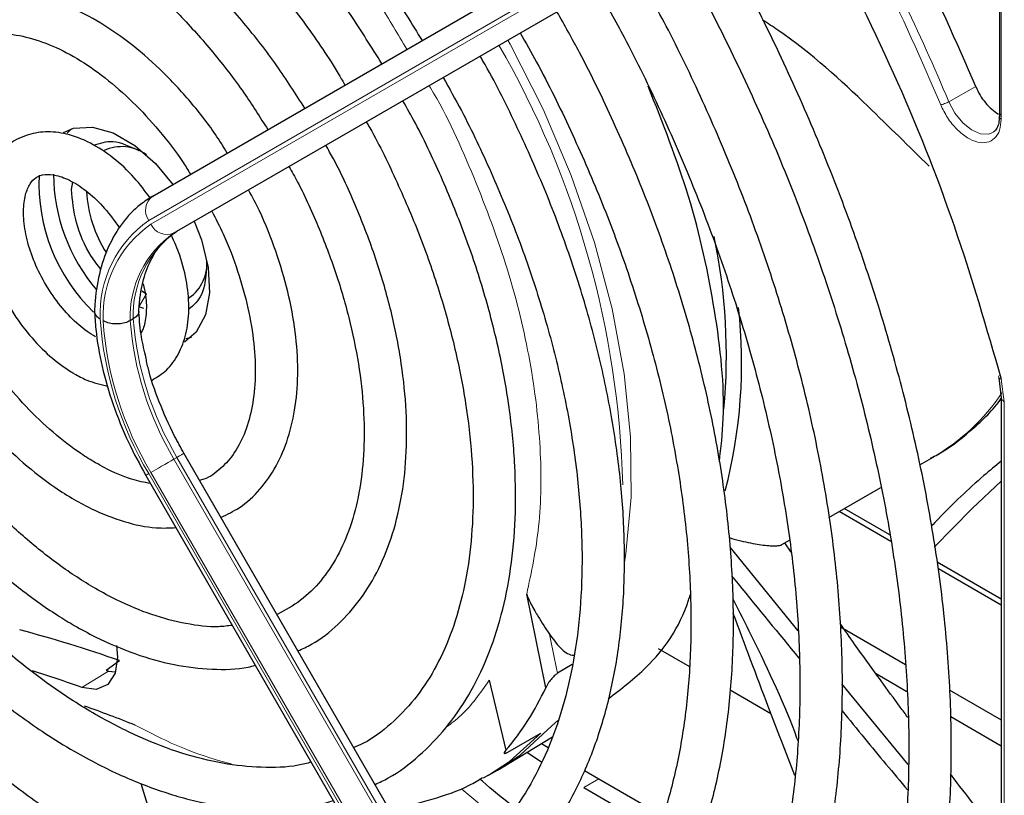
# Paper-space layout 'Blatt2' of a CAD drawing. Header units: millimetres. Extents: x 5 to 418, y 2 to 292.
# Tile 48 of 81: x 119.06 to 128.33, y 218.07 to 225.37. Entities that reach past the tile are written whole.
import ezdxf

# ---------------------------------------------------------------- set-up
doc = ezdxf.new("R2010")
doc.units = ezdxf.units.MM

psp = doc.layouts.new('Blatt2')

# ---------------------------------------------------------------- linework, layer by layer
at = {"color": 7, "linetype": 'Continuous', "lineweight": 25}
for p, q in [((120.3154, 223.7069), (125.1113, 226.4764)), ((120.5437, 223.3768), (125.3396, 226.1463)), ((128.2839, 226.0817), (128.2839, 224.4542)), ((128.2827, 224.4555), (128.2821, 224.4413)), ((119.5498, 224.3399), (119.51, 224.2983)), ((119.5497, 223.7685), (119.5631, 223.8386)), ((120.2114, 222.817), (120.2568, 222.7887)), ((120.2309, 222.6506), (120.1861, 222.6662)), ((120.1317, 222.5508), (120.1034, 222.5344)), ((120.6271, 222.3673), (120.6809, 222.3806)), ((128.2781, 221.9973), (128.3014, 221.8101)), ((128.3014, 221.8119), (128.3014, 215.3417)), ((125.4054, 212.9804), (120.6096, 221.287)), ((127.5342, 221.177), (127.6669, 221.2535)), ((127.6427, 221.2398), (127.6669, 221.2535)), ((120.2495, 221.0792), (125.0454, 212.7725)), ((126.6801, 220.6839), (127.1688, 220.966)), ((127.2526, 220.5205), (126.8248, 220.7674)), ((127.2621, 220.4578), (126.7753, 220.7389)), ((126.3919, 219.6166), (125.751, 220.4037)), ((126.2377, 220.4285), (126.3078, 220.4689)), ((126.3246, 220.3566), (126.2652, 220.4443)), ((128.3014, 219.915), (127.6996, 220.2625)), ((128.3014, 219.8579), (127.7102, 220.1992)), ((124.0139, 219.0806), (123.8352, 219.9606)), ((125.3647, 219.9245), (125.3758, 219.9309)), ((126.7889, 219.6532), (127.4018, 219.2994)), ((125.0727, 219.4518), (125.3689, 219.2808)), ((119.877, 219.2454), (120.003, 219.3363)), ((124.2633, 219.299), (124.1264, 219.2174)), ((119.877, 219.2454), (119.9006, 219.2371)), ((119.9006, 219.2371), (119.9603, 219.2307)), ((127.119, 219.2177), (127.4144, 219.0472)), ((123.4826, 219.1509), (123.6387, 218.4922)), ((127.4263, 218.3596), (126.8017, 219.1179)), ((125.7502, 219.0607), (126.1342, 218.8391)), ((127.813, 219.062), (128.3014, 218.78)), ((127.8259, 218.8096), (128.3014, 218.5351)), ((123.6584, 218.4763), (123.9672, 218.6526)), ((123.5977, 218.3288), (124.0792, 218.6207)), ((123.9755, 218.5579), (124.0362, 218.5178)), ((123.8373, 218.4741), (123.9743, 218.3846)), ((123.476, 218.2581), (123.4265, 218.2304)), ((123.476, 218.2581), (123.5603, 218.3067)), ((123.5603, 218.3067), (123.5977, 218.3288)), ((124.3802, 218.302), (124.5136, 218.2236)), ((124.5136, 218.2236), (125.1158, 217.8759)), ((124.3721, 218.142), (125.0715, 217.7383))]:
    psp.add_line(p, q, dxfattribs=at)
at = {"color": 7, "linetype": 'Continuous', "lineweight": 18}
for p, q in [((125.074, 226.247), (120.2782, 223.4775)), ((120.2982, 223.4429), (125.094, 226.2124)), ((125.3113, 226.13), (120.5154, 223.3605)), ((128.3015, 226.0569), (128.3015, 224.4301)), ((127.8082, 224.5952), (128.0616, 224.737)), ((120.5437, 223.3768), (120.5154, 223.3605)), ((120.2568, 222.7887), (120.1861, 222.6662)), ((128.3026, 221.9846), (128.3307, 221.7705)), ((128.3307, 221.7705), (128.3307, 215.3015)), ((120.5437, 221.249), (120.5154, 221.2327)), ((120.5154, 221.2327), (125.3113, 212.926)), ((125.3396, 212.9424), (120.5437, 221.249)), ((120.2782, 221.0957), (125.074, 212.789)), ((125.094, 212.8006), (120.2982, 221.1072)), ((119.6469, 219.0846), (119.9006, 219.2371)), ((124.0721, 218.7239), (124.1278, 218.7715)), ((124.5136, 218.2236), (124.3721, 218.142)), ((123.2249, 218.1266), (123.6168, 217.8041))]:
    psp.add_line(p, q, dxfattribs=at)
at = {"color": 7, "linetype": 'Continuous', "lineweight": 18, "flags": 128}
for points in [[(124.7561, 220.2598), (124.7697, 220.3448), (124.8192, 220.8757), (124.8138, 221.4411), (124.7535, 222.034), (124.6392, 222.6467), (124.4721, 223.2714), (124.2546, 223.9001), (123.9893, 224.5249), (123.6797, 225.1378), (123.6588, 225.1757)], [(128.2284, 224.3095), (128.1846, 224.2909), (128.1076, 224.2929), (128.0229, 224.3296), (127.9393, 224.3972), (127.8652, 224.4889), (127.8082, 224.5952)], [(120.5154, 221.2327), (120.4889, 221.2173), (120.4599, 221.2006), (120.4296, 221.1831), (120.3991, 221.1655), (120.3696, 221.1485), (120.3423, 221.1327), (120.3182, 221.1188), (120.2982, 221.1072)], [(120.6096, 221.287), (120.6074, 221.2857), (120.5993, 221.2811), (120.5856, 221.2732), (120.5668, 221.2623), (120.5437, 221.249)], [(120.2782, 221.0957), (120.263, 221.087), (120.2534, 221.0814), (120.2496, 221.0792), (120.2495, 221.0792)], [(128.3014, 221.0244), (128.0279, 220.7687), (127.6695, 220.4052)], [(123.5977, 218.3288), (123.7754, 218.4498), (124.0721, 218.7239)], [(123.9672, 218.6526), (123.6731, 218.3876), (123.476, 218.2581)]]:
    psp.add_lwpolyline(points, dxfattribs=at)
at = {"color": 7, "linetype": 'Continuous', "lineweight": 25, "flags": 128}
for points in [[(119.4747, 224.3068), (119.5708, 224.3461), (119.7479, 224.3563), (119.9436, 224.3013), (120.1457, 224.1847), (120.3414, 224.0136), (120.5057, 223.8168)], [(120.7058, 223.4704), (120.774, 223.2947), (120.8365, 223.0368), (120.8492, 222.7966), (120.8113, 222.5892), (120.7253, 222.4278), (120.6146, 222.3322)], [(119.9739, 219.4771), (119.9847, 219.3694), (119.9618, 219.2177), (119.8914, 219.1123), (119.782, 219.0661), (119.6469, 219.0846)]]:
    psp.add_lwpolyline(points, dxfattribs=at)
at = {"color": 7, "linetype": 'Continuous', "lineweight": 18}
for centre, radius, start, end in [((107.4524, 216.0325), 22.0834, 22.81394, 28.326), ((116.012, 220.7658), 8.73, 1.47514, 29.97162), ((120.4138, 223.5732), 0.166, 126.35124, 215.18509), ((120.8927, 222.5975), 1.0733, 124.92656, 182.49063), ((120.9009, 222.5792), 1.0532, 124.91275, 182.4318), ((120.4488, 223.5126), 0.166, 204.8163, 293.64307), ((121.0655, 222.5703), 0.9628, 124.84397, 182.13721), ((121.0938, 222.5867), 0.9628, 124.84397, 182.13721), ((123.0879, 222.7792), 3.2755, 183.99715, 210.92952), ((123.0584, 222.7609), 3.2177, 184.03412, 210.92588), ((123.0533, 222.752), 2.9579, 184.21856, 210.90782), ((123.0816, 222.7684), 2.9579, 184.21856, 210.90782), ((126.6674, 222.963), 1.9802, 300.31302, 325.95858), ((148.7601, 224.5582), 25.206, 191.38223, 192.23271), ((129.0081, 228.0398), 16.731, 211.26446, 235.92606)]:
    psp.add_arc(centre, radius, start, end, dxfattribs=at)
at = {"color": 7, "linetype": 'Continuous', "lineweight": 25}
for centre, radius, start, end in [((120.024, 223.784), 0.3885, 53.19918, 115.49037), ((120.9317, 223.8277), 1.6877, 177.40327, 225.92956), ((121.0824, 223.9259), 1.7015, 180.43705, 220.36313), ((120.8864, 223.8204), 1.1971, 183.26258, 212.79054), ((120.2296, 222.2109), 5.4854, 354.69551, 11.75068), ((120.4366, 223.0693), 0.3886, 304.5077, 6.80448), ((121.1069, 222.1338), 4.7516, 345.37437, 6.33565), ((115.9489, 207.8334), 12.1964, 70.58551, 75.2059), ((115.4134, 207.1714), 12.643, 70.43668, 72.65271), ((121.6837, 220.1524), 2.5648, 319.6629, 335.3009), ((115.2291, 206.3995), 13.2754, 68.23994, 70.43865)]:
    psp.add_arc(centre, radius, start, end, dxfattribs=at)
for points, knots in [([(116.243, 228.8502), (116.2764, 228.8739), (116.4089, 228.9683), (116.6729, 229.0779), (117.0328, 229.1766), (117.4205, 229.2146), (117.8288, 229.1964), (118.2544, 229.1212), (118.6931, 228.9903), (119.1413, 228.8048), (119.595, 228.5661), (120.05, 228.2762), (120.5018, 227.9376), (120.9463, 227.5534), (121.379, 227.1271), (121.796, 226.6626), (122.1921, 226.1637), (122.5473, 225.6661), (122.7553, 225.3258), (122.8501, 225.1706)], [0, 0, 0, 0, 0.0213, 0.084609, 0.147915, 0.210788, 0.273103, 0.334941, 0.396461, 0.457805, 0.519077, 0.580333, 0.641603, 0.702907, 0.764251, 0.825634, 0.887048, 0.948488, 1, 1, 1, 1]), ([(122.4722, 224.9524), (122.375, 225.108), (122.1725, 225.4326), (121.8294, 225.8957), (121.4558, 226.3421), (121.0617, 226.7523), (120.6519, 227.1223), (120.2307, 227.4477), (119.8023, 227.7247), (119.3712, 227.95), (118.9421, 228.1205), (118.5198, 228.2337), (118.1094, 228.2876), (117.716, 228.2819), (117.3463, 228.2143), (117.0263, 228.1038), (116.8458, 227.991), (116.7674, 227.942)], [0, 0, 0, 0, 0.062858, 0.131038, 0.199246, 0.2675, 0.335815, 0.404205, 0.472678, 0.541229, 0.609831, 0.678385, 0.746745, 0.814711, 0.882086, 0.948789, 1, 1, 1, 1]), ([(116.9666, 227.5968), (116.9774, 227.6053), (117.0722, 227.6802), (117.2815, 227.7705), (117.5946, 227.8621), (117.9374, 227.8917), (118.3002, 227.8655), (118.6795, 227.7826), (119.0706, 227.6446), (119.4692, 227.4529), (119.8709, 227.2093), (120.2708, 226.9166), (120.6641, 226.578), (121.0455, 226.1972), (121.4113, 225.7793), (121.7534, 225.3271), (121.9923, 224.9817), (122.1062, 224.7833), (122.1245, 224.7516)], [0, 0, 0, 0, 0.009214, 0.081011, 0.153071, 0.224451, 0.2949, 0.364606, 0.433868, 0.502926, 0.57193, 0.640938, 0.709995, 0.779115, 0.848296, 0.917527, 0.986793, 1, 1, 1, 1]), ([(121.7467, 224.5334), (121.6603, 224.6687), (121.4815, 224.9486), (121.1759, 225.3409), (120.8437, 225.7104), (120.4931, 226.0408), (120.1297, 226.3277), (119.7582, 226.5663), (119.3837, 226.7527), (119.0115, 226.8833), (118.6476, 226.9548), (118.2979, 226.9661), (117.9708, 226.9142), (117.6989, 226.8217), (117.5523, 226.7236), (117.4935, 226.6843)], [0, 0, 0, 0, 0.074384, 0.153857, 0.233394, 0.313032, 0.392803, 0.472727, 0.552799, 0.632945, 0.712925, 0.792378, 0.870881, 0.948205, 1, 1, 1, 1]), ([(128.0616, 224.737), (127.878, 225.1611), (127.6027, 225.7971), (127.265, 226.4112), (127.1525, 226.6159)], [0, 0, 0, 0, 0.666792, 1, 1, 1, 1]), ([(117.694, 226.337), (117.7178, 226.356), (117.8116, 226.431), (118.0073, 226.5073), (118.2801, 226.5635), (118.5804, 226.559), (118.898, 226.4988), (119.2284, 226.3833), (119.5663, 226.2146), (119.9066, 225.9948), (120.2436, 225.7271), (120.5718, 225.4158), (120.8845, 225.065), (121.1646, 224.7032), (121.3255, 224.449), (121.3991, 224.3327)], [0, 0, 0, 0, 0.0289718, 0.1142789, 0.1997976, 0.2836232, 0.3657637, 0.4469139, 0.5276542, 0.6083059, 0.6889878, 0.7697749, 0.8506782, 0.9316791, 1, 1, 1, 1]), ([(125.3106, 213.1446), (125.3332, 213.1555), (125.5063, 213.2382), (125.8003, 213.446), (126.1872, 213.7693), (126.535, 214.1489), (126.8455, 214.5764), (127.1163, 215.0514), (127.3459, 215.5711), (127.533, 216.1329), (127.6763, 216.7335), (127.7751, 217.3696), (127.8288, 218.0374), (127.8372, 218.7331), (127.8002, 219.4527), (127.7183, 220.1923), (127.5919, 220.9476), (127.4219, 221.7146), (127.2092, 222.4892), (126.955, 223.2669), (126.6611, 224.0438), (126.3281, 224.8151), (125.9681, 225.5641), (125.7024, 226.0469), (125.5734, 226.2813)], [0, 0, 0, 0, 0.007022, 0.053817, 0.1006, 0.147436, 0.194392, 0.241503, 0.288773, 0.336184, 0.383702, 0.431293, 0.478928, 0.526583, 0.57424, 0.62189, 0.669527, 0.71715, 0.764759, 0.812355, 0.859941, 0.907518, 0.955089, 1, 1, 1, 1]), ([(126.5961, 226.2813), (126.8335, 225.812), (127.3086, 224.873), (127.8836, 223.4252), (128.163, 222.4646), (128.3026, 221.9846)], [0, 0, 0, 0, 0.333214, 0.666775, 1, 1, 1, 1]), ([(125.2256, 226.0805), (125.2504, 226.038), (125.4162, 225.7552), (125.6919, 225.2154), (126.0481, 224.4652), (126.3648, 223.7056), (126.6438, 222.943), (126.8826, 222.1814), (127.0801, 221.4253), (127.2352, 220.6791), (127.347, 219.9471), (127.4151, 219.2335), (127.4392, 218.5425), (127.4193, 217.8781), (127.3557, 217.244), (127.2489, 216.644), (127.0998, 216.0812), (126.9094, 215.5588), (126.6789, 215.0793), (126.4095, 214.6453), (126.1027, 214.2583), (125.7583, 213.9228), (125.4278, 213.6648), (125.1991, 213.5422), (125.109, 213.4939)], [0, 0, 0, 0, 0.008469, 0.056451, 0.10443, 0.152403, 0.200367, 0.248319, 0.296256, 0.344176, 0.392077, 0.439959, 0.487821, 0.535666, 0.5835, 0.631333, 0.679178, 0.72706, 0.775013, 0.82308, 0.871307, 0.919731, 0.968362, 1, 1, 1, 1]), ([(124.5856, 214.4004), (124.7019, 214.4664), (124.9541, 214.6094), (125.302, 214.8948), (125.6346, 215.2405), (125.9285, 215.6371), (126.183, 216.0804), (126.3963, 216.5687), (126.5669, 217.0986), (126.6936, 217.667), (126.7755, 218.2701), (126.8121, 218.9037), (126.8032, 219.5638), (126.749, 220.2461), (126.6501, 220.9462), (126.507, 221.6596), (126.3209, 222.3819), (126.0929, 223.1086), (125.8248, 223.8353), (125.5172, 224.5568), (125.1932, 225.2355), (124.9561, 225.6646), (124.8471, 225.8619)], [0, 0, 0, 0, 0.042839, 0.092827, 0.142855, 0.193022, 0.243385, 0.293956, 0.34471, 0.395602, 0.446585, 0.497618, 0.548672, 0.599723, 0.650761, 0.701782, 0.752784, 0.803769, 0.85474, 0.905699, 0.956649, 1, 1, 1, 1]), ([(121.0173, 224.1122), (120.9807, 224.1714), (120.8709, 224.3487), (120.6568, 224.6171), (120.3835, 224.9096), (120.0918, 225.1603), (119.7893, 225.3647), (119.4813, 225.5169), (119.1748, 225.6118), (118.8768, 225.646), (118.5985, 225.6145), (118.375, 225.5412), (118.2617, 225.4576), (118.2196, 225.4266)], [0, 0, 0, 0, 0.04971, 0.148978, 0.248408, 0.348108, 0.448168, 0.548614, 0.64925, 0.749315, 0.847677, 0.943478, 1, 1, 1, 1]), ([(124.4993, 225.661), (124.5847, 225.5088), (124.7974, 225.1301), (125.0993, 224.5078), (125.4069, 223.8024), (125.6753, 223.0918), (125.9044, 222.3815), (126.0922, 221.6762), (126.2377, 220.9806), (126.3401, 220.2994), (126.3987, 219.637), (126.4133, 218.9981), (126.3841, 218.3867), (126.3115, 217.807), (126.1962, 217.2626), (126.0392, 216.757), (125.8417, 216.2933), (125.6051, 215.8741), (125.3309, 215.5011), (125.019, 215.1787), (124.7087, 214.9264), (124.4888, 214.8062), (124.3968, 214.7559)], [0, 0, 0, 0, 0.034641, 0.086177, 0.137706, 0.189224, 0.240727, 0.292212, 0.343673, 0.39511, 0.44652, 0.497904, 0.549267, 0.600618, 0.651971, 0.70335, 0.754795, 0.806361, 0.858115, 0.910117, 0.962397, 1, 1, 1, 1]), ([(123.8587, 215.6595), (123.9382, 215.7011), (124.146, 215.8101), (124.4459, 216.0475), (124.7584, 216.3624), (125.0317, 216.7289), (125.2657, 217.1418), (125.4583, 217.5993), (125.6079, 218.098), (125.7132, 218.6343), (125.7735, 219.2039), (125.7882, 219.8023), (125.7574, 220.4251), (125.6814, 221.0673), (125.561, 221.7243), (125.3972, 222.3913), (125.1911, 223.0632), (124.945, 223.7356), (124.6587, 224.4024), (124.384, 224.9738), (124.1919, 225.3147), (124.1201, 225.4421)], [0, 0, 0, 0, 0.033446, 0.087411, 0.141399, 0.195552, 0.249964, 0.304656, 0.359593, 0.414709, 0.469936, 0.525219, 0.580517, 0.635803, 0.691067, 0.746307, 0.801523, 0.856719, 0.911899, 0.967067, 1, 1, 1, 1]), ([(127.6232, 223.9891), (127.4353, 224.1735), (127.016, 224.5851), (126.4871, 225.0824), (126.1039, 225.3327), (126.0562, 225.3638)], [0, 0, 0, 0, 0.415637, 0.927317, 1, 1, 1, 1]), ([(118.4201, 225.0793), (118.4332, 225.092), (118.4953, 225.152), (118.6356, 225.2084), (118.8451, 225.2451), (119.0851, 225.2207), (119.3397, 225.1414), (119.6027, 225.0092), (119.8679, 224.8268), (120.129, 224.5986), (120.3763, 224.3283), (120.5596, 224.0959), (120.6488, 223.9493), (120.6712, 223.9123)], [0, 0, 0, 0, 0.029258, 0.138407, 0.250078, 0.356664, 0.459361, 0.560618, 0.661623, 0.762745, 0.864149, 0.965811, 1, 1, 1, 1]), ([(123.7737, 225.242), (123.8257, 225.1511), (123.9965, 224.8523), (124.2515, 224.3291), (124.5364, 223.6795), (124.7816, 223.0245), (124.9874, 222.3705), (125.1517, 221.7225), (125.2736, 221.0855), (125.352, 220.4647), (125.3867, 219.8649), (125.3776, 219.2909), (125.325, 218.7471), (125.2297, 218.2378), (125.0928, 217.7667), (124.9155, 217.3371), (124.6993, 216.952), (124.446, 216.6129), (124.1549, 216.3254), (123.8921, 216.1216), (123.7151, 216.0344), (123.6584, 216.0064)], [0, 0, 0, 0, 0.024429, 0.080222, 0.136006, 0.191775, 0.247522, 0.303242, 0.358931, 0.414583, 0.470198, 0.525779, 0.581336, 0.636887, 0.69246, 0.748108, 0.803911, 0.859965, 0.916367, 0.973159, 1, 1, 1, 1]), ([(123.1333, 216.9159), (123.1875, 216.9423), (123.361, 217.0269), (123.6201, 217.2281), (123.9075, 217.514), (124.1551, 217.8521), (124.3632, 218.2359), (124.5294, 218.6636), (124.6521, 219.1315), (124.7301, 219.6353), (124.7626, 220.1703), (124.7493, 220.7314), (124.6906, 221.3134), (124.5872, 221.911), (124.4402, 222.519), (124.2507, 223.1317), (124.0217, 223.7446), (123.7512, 224.3499), (123.541, 224.7783), (123.4125, 224.9976), (123.3968, 225.0244)], [0, 0, 0, 0, 0.0268366, 0.0859141, 0.1449946, 0.2042876, 0.2639442, 0.3239977, 0.3843874, 0.4450095, 0.5057625, 0.566569, 0.6273717, 0.6881474, 0.7488888, 0.8095963, 0.8702747, 0.9309311, 0.9915736, 1, 1, 1, 1]), ([(123.0484, 224.8232), (123.1066, 224.7198), (123.2712, 224.4272), (123.5057, 223.9294), (123.7514, 223.3381), (123.9567, 222.744), (124.1218, 222.1537), (124.2447, 221.5728), (124.3246, 221.0068), (124.3609, 220.4614), (124.3535, 219.9417), (124.3029, 219.4526), (124.21, 218.9988), (124.0763, 218.5842), (123.903, 218.2125), (123.6924, 217.8856), (123.4443, 217.6082), (123.1926, 217.3962), (123.01, 217.3011), (122.9338, 217.2614)], [0, 0, 0, 0, 0.033602, 0.09506, 0.156501, 0.217917, 0.279296, 0.340631, 0.401915, 0.463142, 0.524317, 0.585455, 0.646584, 0.707751, 0.769051, 0.830622, 0.892629, 0.955206, 1, 1, 1, 1]), ([(125.6489, 221.2067), (125.6644, 221.3405), (125.7149, 221.7766), (125.6222, 222.6243), (125.3958, 223.6838), (125.1157, 224.3939), (124.9789, 224.7409)], [0, 0, 0, 0, 0.130301, 0.424564, 0.718826, 1, 1, 1, 1]), ([(122.4082, 218.1717), (122.45, 218.1909), (122.6002, 218.2599), (122.8264, 218.4363), (123.0819, 218.6962), (123.2968, 219.0078), (123.4716, 219.3639), (123.6037, 219.7627), (123.6917, 220.1996), (123.7342, 220.6696), (123.7308, 221.1671), (123.6816, 221.6862), (123.5875, 222.2207), (123.4496, 222.7647), (123.2703, 223.3126), (123.0492, 223.8569), (122.8479, 224.2901), (122.7095, 224.5338), (122.6695, 224.6044)], [0, 0, 0, 0, 0.025432, 0.09144, 0.157422, 0.22372, 0.290583, 0.358045, 0.425981, 0.494211, 0.562575, 0.63096, 0.699308, 0.767604, 0.835849, 0.904052, 0.972225, 1, 1, 1, 1]), ([(128.2842, 224.4545), (128.2847, 224.4586), (128.2859, 224.4672), (128.2947, 224.4741), (128.2993, 224.4777)], [0, 0, 0, 0, 0.4823412, 1, 1, 1, 1]), ([(122.3253, 224.4056), (122.3364, 224.3865), (122.4446, 224.2015), (122.6192, 223.835), (122.843, 223.313), (123.025, 222.7868), (123.1673, 222.2652), (123.2671, 221.7542), (123.3238, 221.2602), (123.3371, 220.7893), (123.3072, 220.3474), (123.2352, 219.9397), (123.1226, 219.571), (122.9711, 219.2452), (122.7835, 218.9639), (122.5583, 218.7342), (122.3659, 218.5849), (122.2384, 218.5308), (122.2083, 218.518)], [0, 0, 0, 0, 0.007987, 0.077271, 0.146533, 0.215753, 0.284916, 0.354005, 0.423006, 0.491916, 0.560748, 0.629544, 0.698364, 0.767357, 0.836765, 0.906897, 0.977993, 1, 1, 1, 1]), ([(128.2821, 224.4413), (128.2819, 224.4303), (128.2814, 224.3967), (128.2663, 224.3542), (128.2484, 224.3217), (128.2316, 224.3146), (128.2263, 224.3124)], [0, 0, 0, 0, 0.158696, 0.485398, 0.839612, 1, 1, 1, 1]), ([(120.291, 223.6902), (120.2425, 223.7553), (120.1368, 223.8969), (119.9443, 224.073), (119.7286, 224.2153), (119.5123, 224.2977), (119.3064, 224.3206), (119.1176, 224.2846), (118.9714, 224.2117), (118.9087, 224.1349), (118.8877, 224.1091)], [0, 0, 0, 0, 0.121104, 0.26353, 0.407617, 0.553734, 0.681749, 0.803792, 0.934198, 1, 1, 1, 1]), ([(119.7593, 224.185), (119.8178, 224.2056), (119.9422, 224.2493), (120.1016, 224.1752), (120.1861, 224.136)], [0, 0, 0, 0, 0.470262, 1, 1, 1, 1]), ([(121.6826, 219.4286), (121.7261, 219.4479), (121.8646, 219.5097), (122.0648, 219.673), (122.2784, 219.9108), (122.4504, 220.1981), (122.5811, 220.528), (122.668, 220.8977), (122.7095, 221.3016), (122.7047, 221.7332), (122.6539, 222.1856), (122.5581, 222.6513), (122.4199, 223.1238), (122.2383, 223.5945), (122.0781, 223.9512), (121.9687, 224.143), (121.9444, 224.1857)], [0, 0, 0, 0, 0.034804, 0.110957, 0.187067, 0.263784, 0.341517, 0.420224, 0.499594, 0.579283, 0.659033, 0.738718, 0.818313, 0.897826, 0.977281, 1, 1, 1, 1]), ([(119.7769, 222.3822), (119.7504, 222.3987), (119.6724, 222.4471), (119.5387, 222.564), (119.3903, 222.7401), (119.2631, 222.945), (119.1674, 223.163), (119.1099, 223.3772), (119.093, 223.5701), (119.1132, 223.7256), (119.1606, 223.8313), (119.219, 223.8883), (119.2889, 223.9149), (119.4048, 223.9092), (119.5483, 223.8556), (119.7079, 223.7482), (119.8662, 223.5982), (119.9574, 223.4709), (120.0032, 223.4069)], [0, 0, 0, 0, 0.032778, 0.096298, 0.160575, 0.225403, 0.29037, 0.354897, 0.418511, 0.481016, 0.543198, 0.607254, 0.68171, 0.742597, 0.808137, 0.871777, 0.935579, 1, 1, 1, 1]), ([(121.5977, 223.9855), (121.625, 223.9369), (121.7328, 223.746), (121.8868, 223.3983), (122.0552, 222.9517), (122.1813, 222.5069), (122.2661, 222.0731), (122.3078, 221.6574), (122.3065, 221.2672), (122.2631, 220.909), (122.1793, 220.5888), (122.0578, 220.3109), (121.9005, 220.0795), (121.7127, 219.8926), (121.5616, 219.8106), (121.4857, 219.7695)], [0, 0, 0, 0, 0.027614, 0.108697, 0.189719, 0.270641, 0.351426, 0.432043, 0.512486, 0.59279, 0.673063, 0.753515, 0.834611, 0.917039, 1, 1, 1, 1]), ([(119.8284, 223.0167), (119.7965, 223.0572), (119.6931, 223.1881), (119.5801, 223.4655), (119.5598, 223.6675), (119.5497, 223.7685)], [0, 0, 0, 0, 0.182718, 0.591359, 1, 1, 1, 1]), ([(120.9578, 220.684), (121.017, 220.7121), (121.154, 220.7771), (121.3298, 220.9432), (121.4846, 221.1635), (121.5966, 221.4279), (121.6651, 221.7305), (121.6879, 222.0666), (121.6638, 222.4277), (121.5943, 222.8048), (121.4792, 223.1878), (121.3528, 223.512), (121.2523, 223.7002), (121.2173, 223.7658)], [0, 0, 0, 0, 0.070989, 0.164196, 0.25756, 0.352629, 0.449898, 0.548788, 0.648408, 0.74807, 0.847559, 0.946872, 1, 1, 1, 1]), ([(120.3154, 223.7069), (120.2758, 223.6815), (120.1686, 223.6129), (120.0227, 223.4582), (119.8923, 223.2368), (119.8062, 222.9771), (119.774, 222.7623), (119.7682, 222.6387), (119.7672, 222.6165)], [0, 0, 0, 0, 0.120337, 0.325835, 0.532783, 0.744527, 0.954131, 1, 1, 1, 1]), ([(120.871, 223.5658), (120.9081, 223.4946), (121.0044, 223.3094), (121.1203, 223.0003), (121.2185, 222.652), (121.2734, 222.3165), (121.2862, 222.0042), (121.2578, 221.7238), (121.1909, 221.4834), (121.0908, 221.2865), (120.9576, 221.1402), (120.8475, 221.0554), (120.7696, 221.0354), (120.7568, 221.0321)], [0, 0, 0, 0, 0.063601, 0.165373, 0.266904, 0.368074, 0.468795, 0.569085, 0.669207, 0.76971, 0.872125, 0.978915, 1, 1, 1, 1]), ([(120.1837, 222.6093), (120.1868, 222.6551), (120.1957, 222.7886), (120.2402, 222.9831), (120.3262, 223.1712), (120.4294, 223.3004), (120.5098, 223.3541), (120.5437, 223.3768)], [0, 0, 0, 0, 0.121998, 0.35528, 0.588901, 0.826298, 1, 1, 1, 1]), ([(120.3095, 221.9762), (120.3565, 222.0049), (120.4571, 222.0663), (120.5642, 222.22), (120.6357, 222.4107), (120.6626, 222.6352), (120.642, 222.8854), (120.5855, 223.1261), (120.5191, 223.2757), (120.4914, 223.3382)], [0, 0, 0, 0, 0.12448, 0.266559, 0.411606, 0.564488, 0.723656, 0.884548, 1, 1, 1, 1]), ([(120.8225, 223.0337), (120.8143, 222.9409), (120.799, 222.7672), (120.7, 222.682), (120.654, 222.6423)], [0, 0, 0, 0, 0.534725, 1, 1, 1, 1]), ([(120.2247, 222.8805), (120.2333, 222.8445), (120.2583, 222.7395), (120.2563, 222.5913), (120.235, 222.4709), (120.2112, 222.4326), (120.2042, 222.4215)], [0, 0, 0, 0, 0.179637, 0.523495, 0.861797, 1, 1, 1, 1]), ([(118.9097, 222.7801), (118.9353, 222.7292), (119.004, 222.593), (119.1535, 222.3935), (119.3421, 222.1973), (119.4887, 222.0882), (119.6056, 222.0186), (119.7202, 221.9586), (119.8267, 221.934), (119.893, 221.9187)], [0, 0, 0, 0, 0.1157719, 0.3097571, 0.5047025, 0.6908712, 0.7185115, 0.8244681, 1, 1, 1, 1]), ([(119.7671, 222.6332), (119.7706, 222.5737), (119.7804, 222.4022), (119.8322, 222.1053), (119.936, 221.7475), (120.0747, 221.4007), (120.1932, 221.1828), (120.2495, 221.0792)], [0, 0, 0, 0, 0.119661, 0.345415, 0.570792, 0.795741, 1, 1, 1, 1]), ([(119.8203, 222.5509), (119.8195, 222.5514), (119.8143, 222.5544), (119.8056, 222.5603), (119.7929, 222.5707), (119.7806, 222.5842), (119.7716, 222.6009), (119.7675, 222.6137), (119.7679, 222.6207), (119.768, 222.6219)], [0, 0, 0, 0, 0.027692, 0.159469, 0.292587, 0.511005, 0.735743, 0.953935, 1, 1, 1, 1]), ([(120.1836, 222.621), (120.1836, 222.6182), (120.1836, 222.6097), (120.1781, 222.5955), (120.1675, 222.5792), (120.1522, 222.5638), (120.1386, 222.5552), (120.1317, 222.5508)], [0, 0, 0, 0, 0.106275, 0.326515, 0.55313, 0.77337, 1, 1, 1, 1]), ([(120.2469, 222.2089), (120.2314, 222.2756), (120.1966, 222.4251), (120.1883, 222.5631), (120.1838, 222.6395)], [0, 0, 0, 0, 0.446374, 1, 1, 1, 1]), ([(120.1034, 222.5344), (120.0877, 222.527), (120.0563, 222.5121), (119.9963, 222.5028), (119.9351, 222.5047), (119.8857, 222.5166), (119.8591, 222.5286), (119.8496, 222.534), (119.8487, 222.5345)], [0, 0, 0, 0, 0.214285, 0.428564, 0.643, 0.857746, 0.986659, 1, 1, 1, 1]), ([(120.2937, 221.0027), (120.2357, 221.0137), (120.0986, 221.0398), (119.9199, 221.1193), (119.7593, 221.207), (119.5979, 221.308), (119.3758, 221.4777), (119.1198, 221.7242), (118.8768, 222.0067), (118.7346, 222.2188), (118.6637, 222.3247)], [0, 0, 0, 0, 0.112168, 0.264833, 0.312906, 0.391862, 0.543416, 0.695468, 0.84795, 1, 1, 1, 1]), ([(120.6096, 221.287), (120.5795, 221.341), (120.4916, 221.4986), (120.373, 221.7696), (120.282, 222.0276), (120.2543, 222.1705), (120.2469, 222.2089)], [0, 0, 0, 0, 0.180366, 0.526768, 0.872823, 1, 1, 1, 1]), ([(118.3335, 222.1005), (118.4055, 221.9925), (118.5544, 221.7691), (118.8133, 221.4657), (119.0953, 221.1906), (119.3533, 220.9898), (119.569, 220.8535), (119.7871, 220.7377), (120.0463, 220.6381), (120.3144, 220.5777), (120.4721, 220.5849), (120.5333, 220.5877)], [0, 0, 0, 0, 0.120708, 0.249746, 0.379057, 0.508773, 0.587522, 0.656403, 0.78692, 0.917396, 1, 1, 1, 1]), ([(121.0643, 219.668), (121.0216, 219.6627), (120.8866, 219.6459), (120.6317, 219.6774), (120.3089, 219.7603), (120.0207, 219.8811), (119.7837, 220.0078), (119.5459, 220.1542), (119.2607, 220.3615), (118.9281, 220.6538), (118.607, 220.9871), (118.3058, 221.3576), (118.0848, 221.6626), (117.9758, 221.8484), (117.9495, 221.8932)], [0, 0, 0, 0, 0.047676, 0.151074, 0.25274, 0.353538, 0.411896, 0.46439, 0.564798, 0.665378, 0.766103, 0.866964, 0.967925, 1, 1, 1, 1]), ([(127.6359, 221.2418), (127.6595, 221.2531), (127.796, 221.3188), (128.0167, 221.4993), (128.2147, 221.679), (128.2967, 221.7967), (128.3014, 221.8034)], [0, 0, 0, 0, 0.090266, 0.521107, 0.972627, 1, 1, 1, 1]), ([(117.6102, 221.6828), (117.6508, 221.6149), (117.7795, 221.3996), (118.0281, 221.0614), (118.3493, 220.6749), (118.6923, 220.3256), (119.0501, 220.0174), (119.3477, 219.8056), (119.5897, 219.6585), (119.8328, 219.5273), (120.1479, 219.3926), (120.5172, 219.2887), (120.8735, 219.2499), (121.1302, 219.2522), (121.2585, 219.2864), (121.2811, 219.2924)], [0, 0, 0, 0, 0.043227, 0.137062, 0.230954, 0.324945, 0.419075, 0.513378, 0.553496, 0.603349, 0.697902, 0.792503, 0.886726, 0.980084, 1, 1, 1, 1]), ([(121.8077, 218.3804), (121.7666, 218.3698), (121.6204, 218.3319), (121.341, 218.3255), (120.9756, 218.3611), (120.5931, 218.4564), (120.2073, 218.6029), (119.9331, 218.7411), (119.7221, 218.8614), (119.5035, 218.9947), (119.1665, 219.2325), (118.7716, 219.5617), (118.3872, 219.934), (118.0178, 220.3445), (117.6702, 220.79), (117.406, 221.1654), (117.2697, 221.3973), (117.2307, 221.4637)], [0, 0, 0, 0, 0.032329, 0.115134, 0.196873, 0.277819, 0.358317, 0.434253, 0.443254, 0.485269, 0.565494, 0.645808, 0.726194, 0.806653, 0.887173, 0.967737, 1, 1, 1, 1]), ([(116.8841, 221.2635), (116.918, 221.2054), (117.052, 220.9752), (117.3176, 220.5946), (117.6765, 220.1288), (118.0598, 219.6973), (118.4608, 219.3032), (118.8758, 218.9513), (119.25, 218.6819), (119.5603, 218.4905), (119.8716, 218.3209), (120.2343, 218.1578), (120.6599, 218.0207), (121.0762, 217.9412), (121.4761, 217.9251), (121.7915, 217.9508), (121.9626, 218.0037), (122.0157, 218.0201)], [0, 0, 0, 0, 0.026021, 0.103081, 0.180162, 0.257284, 0.334465, 0.411723, 0.489069, 0.538868, 0.579706, 0.657194, 0.734725, 0.812115, 0.889159, 0.965619, 1, 1, 1, 1]), ([(128.3014, 221.2141), (128.247, 221.1687), (128.0457, 221.0009), (127.8255, 220.7938), (127.6653, 220.6236), (127.6431, 220.6)], [0, 0, 0, 0, 0.242118, 0.895168, 1, 1, 1, 1]), ([(122.5442, 217.1047), (122.5274, 217.0986), (122.3955, 217.0506), (122.1217, 217.0145), (121.7251, 217.0011), (121.3068, 217.0501), (120.8742, 217.1539), (120.43, 217.3133), (120.0622, 217.487), (119.7647, 217.6514), (119.4669, 217.832), (119.0849, 218.0959), (118.6361, 218.4569), (118.1968, 218.8619), (117.7713, 219.3073), (117.3632, 219.7886), (116.9791, 220.3028), (116.6917, 220.7237), (116.5439, 220.978), (116.5052, 221.0447)], [0, 0, 0, 0, 0.010331, 0.081097, 0.151268, 0.220842, 0.28997, 0.358829, 0.427557, 0.457972, 0.493968, 0.562628, 0.631343, 0.700101, 0.768903, 0.837746, 0.906621, 0.975519, 1, 1, 1, 1]), ([(116.1562, 220.8432), (116.1643, 220.829), (116.2822, 220.6205), (116.5394, 220.2359), (116.9263, 219.697), (117.3411, 219.1902), (117.7756, 218.7174), (118.2275, 218.2835), (118.6926, 217.8922), (119.144, 217.5638), (119.5245, 217.3262), (119.9059, 217.1171), (120.3106, 216.9293), (120.7866, 216.7621), (121.2537, 216.6527), (121.7079, 216.6014), (122.1426, 216.6129), (122.4912, 216.6625), (122.6834, 216.7304), (122.7473, 216.753)], [0, 0, 0, 0, 0.00489, 0.071718, 0.138555, 0.205411, 0.272296, 0.33922, 0.406191, 0.473218, 0.530554, 0.565918, 0.633038, 0.700192, 0.767278, 0.834196, 0.900813, 0.967008, 1, 1, 1, 1]), ([(123.2732, 215.842), (123.2094, 215.8189), (123.0178, 215.7496), (122.6683, 215.6951), (122.2306, 215.6757), (121.7719, 215.7164), (121.2976, 215.8129), (120.8107, 215.9654), (120.3237, 216.1687), (119.9774, 216.3477), (119.7103, 216.5002), (119.4341, 216.667), (119.0118, 216.9543), (118.5149, 217.3435), (118.0267, 217.7775), (117.551, 218.2531), (117.0919, 218.7666), (116.6521, 219.3137), (116.2385, 219.892), (115.9467, 220.3315), (115.8035, 220.5823), (115.7789, 220.6253)], [0, 0, 0, 0, 0.031219, 0.093709, 0.155812, 0.217519, 0.278913, 0.340099, 0.401169, 0.458925, 0.466609, 0.498605, 0.559596, 0.620625, 0.681681, 0.742768, 0.803883, 0.865022, 0.92618, 0.987351, 1, 1, 1, 1]), ([(125.7421, 220.4941), (125.745, 220.4929), (125.782, 220.4788), (125.8845, 220.4553), (126.0031, 220.4311), (126.0987, 220.4193), (126.1593, 220.4155), (126.2042, 220.4184), (126.2322, 220.4223), (126.2365, 220.4288), (126.237, 220.4297)], [0, 0, 0, 0, 0.011716, 0.148269, 0.422205, 0.560868, 0.699734, 0.839294, 0.979125, 1, 1, 1, 1]), ([(115.4338, 220.426), (115.4851, 220.3378), (115.6595, 220.0378), (115.9892, 219.5478), (116.4185, 218.9611), (116.8737, 218.406), (117.3491, 217.8851), (117.842, 217.4025), (118.3486, 216.9618), (118.8654, 216.5663), (119.2767, 216.2934), (119.6066, 216.0971), (119.937, 215.9151), (120.3799, 215.7051), (120.9013, 215.511), (121.4148, 215.3739), (121.9159, 215.2953), (122.4013, 215.2749), (122.8646, 215.3173), (123.2247, 215.3887), (123.4191, 215.4664), (123.4768, 215.4894)], [0, 0, 0, 0, 0.024893, 0.0846812, 0.1444768, 0.2042859, 0.2641149, 0.3239696, 0.3838555, 0.443777, 0.5037362, 0.5251768, 0.5567848, 0.6167854, 0.676812, 0.7368027, 0.796699, 0.8564237, 0.9158939, 0.9750476, 1, 1, 1, 1]), ([(124.003, 214.5781), (123.9614, 214.5606), (123.784, 214.4861), (123.4416, 214.4112), (122.9788, 214.3556), (122.4924, 214.3613), (121.9882, 214.423), (121.4689, 214.5414), (120.9378, 214.7155), (120.4077, 214.9401), (120.0192, 215.1403), (119.7166, 215.3123), (119.4041, 215.5003), (118.9452, 215.809), (118.4043, 216.2238), (117.8715, 216.6841), (117.3504, 217.1868), (116.8445, 217.7287), (116.3571, 218.3062), (115.8922, 218.9159), (115.4526, 219.5482), (115.1844, 219.9875), (115.0514, 220.2052)], [0, 0, 0, 0, 0.017316, 0.07398, 0.130407, 0.186548, 0.242429, 0.298112, 0.353664, 0.409142, 0.461634, 0.472322, 0.501413, 0.556837, 0.61229, 0.667762, 0.723255, 0.77877, 0.834303, 0.889852, 0.945412, 1, 1, 1, 1]), ([(125.7644, 220.1336), (125.7848, 220.1085), (125.995, 219.8495), (126.2066, 219.5923), (126.3978, 219.3599)], [0, 0, 0, 0, 0.096797, 1, 1, 1, 1]), ([(114.7075, 220.0065), (114.7363, 219.9561), (114.8963, 219.6756), (115.2184, 219.1842), (115.6717, 218.5386), (116.1529, 217.9233), (116.6556, 217.3401), (117.1776, 216.7932), (117.7154, 216.2859), (118.266, 215.8215), (118.8258, 215.403), (119.2645, 215.1161), (119.6148, 214.9085), (119.9656, 214.7146), (120.4436, 214.4841), (121.0071, 214.2654), (121.563, 214.1033), (122.1076, 213.9988), (122.6371, 213.9534), (123.1484, 213.9659), (123.635, 214.0417), (123.9884, 214.1298), (124.1691, 214.2103), (124.2058, 214.2267)], [0, 0, 0, 0, 0.011961, 0.066529, 0.121102, 0.175682, 0.230275, 0.284884, 0.339513, 0.394165, 0.448844, 0.503549, 0.521416, 0.550246, 0.604978, 0.659732, 0.714464, 0.769138, 0.823706, 0.878111, 0.932303, 0.986256, 1, 1, 1, 1]), ([(123.8352, 219.9606), (123.8513, 219.9241), (123.8777, 219.8643), (123.9152, 219.7973), (123.9716, 219.7033), (124.014, 219.6386), (124.0499, 219.5837)], [0, 0, 0, 0, 0.259433, 0.424802, 0.511819, 1, 1, 1, 1]), ([(124.6028, 218.978), (124.7257, 219.0714), (125.0319, 219.3041), (125.2837, 219.6567), (125.3691, 219.9386), (125.3744, 219.9559)], [0, 0, 0, 0, 0.3862382, 0.9621939, 1, 1, 1, 1]), ([(125.7751, 219.917), (125.8335, 219.8017), (126.0633, 219.3479), (126.2722, 218.9025), (126.3827, 218.5926), (126.386, 218.5834)], [0, 0, 0, 0, 0.248467, 0.977657, 1, 1, 1, 1]), ([(124.7304, 213.3181), (124.6613, 213.2889), (124.4462, 213.1979), (124.0544, 213.1052), (123.5595, 213.0383), (123.0411, 213.0318), (122.5041, 213.0816), (121.9511, 213.1884), (121.3851, 213.3511), (120.8091, 213.5692), (120.2717, 213.8202), (119.8242, 214.0636), (119.3764, 214.3323), (118.8834, 214.6608), (118.3019, 215.0993), (117.728, 215.5837), (117.165, 216.1113), (116.6162, 216.6791), (116.085, 217.2839), (115.574, 217.9219), (115.0877, 218.5906), (114.6701, 219.2132), (114.4287, 219.6205), (114.3293, 219.7882)], [0, 0, 0, 0, 0.024649, 0.076789, 0.128757, 0.180513, 0.232071, 0.283468, 0.334752, 0.385965, 0.437141, 0.476365, 0.503222, 0.554373, 0.605545, 0.656731, 0.707934, 0.759153, 0.810386, 0.861633, 0.912889, 0.964152, 1, 1, 1, 1]), ([(126.3598, 218.2558), (126.2756, 218.472), (126.0777, 218.9804), (125.8886, 219.4889), (125.78, 219.7812)], [0, 0, 0, 0, 0.425317, 1, 1, 1, 1]), ([(127.4229, 218.8022), (127.3991, 218.8343), (127.3137, 218.9495), (127.1477, 219.1772), (126.9589, 219.438), (126.8313, 219.6205), (126.7863, 219.6848)], [0, 0, 0, 0, 0.109246, 0.391731, 0.785554, 1, 1, 1, 1]), ([(113.9834, 219.5884), (114.0379, 219.4939), (114.2342, 219.154), (114.6043, 218.5893), (115.0902, 217.8992), (115.6033, 217.2389), (116.1384, 216.6105), (116.6931, 216.0177), (117.2643, 215.4639), (117.8491, 214.952), (118.4442, 214.485), (119.0214, 214.083), (119.5065, 213.7845), (119.9922, 213.5152), (120.503, 213.2657), (121.1056, 213.0241), (121.701, 212.8387), (122.2858, 212.7108), (122.8566, 212.6411), (123.4098, 212.6306), (123.943, 212.6771), (124.4485, 212.7888), (124.7798, 212.8858), (124.9332, 212.9607), (124.9359, 212.9621)], [0, 0, 0, 0, 0.01943, 0.069936, 0.120444, 0.170959, 0.221483, 0.272019, 0.322569, 0.373136, 0.423723, 0.474329, 0.518625, 0.545295, 0.595931, 0.646585, 0.697225, 0.747827, 0.79836, 0.848782, 0.899057, 0.949155, 0.999073, 1, 1, 1, 1]), ([(124.0499, 219.5837), (124.0821, 219.5393), (124.1419, 219.4569), (124.2267, 219.3915), (124.2755, 219.3869), (124.2811, 219.3864)], [0, 0, 0, 0, 0.508182, 0.943387, 1, 1, 1, 1]), ([(124.1264, 219.2174), (124.1225, 219.2149), (124.1145, 219.2098), (124.1011, 219.1986), (124.0868, 219.185), (124.0652, 219.1612), (124.0366, 219.1237), (124.0221, 219.0963), (124.0139, 219.0806)], [0, 0, 0, 0, 0.078224, 0.15987, 0.257457, 0.364406, 0.6366, 1, 1, 1, 1]), ([(126.8021, 218.8665), (126.8732, 218.7795), (127.0778, 218.5292), (127.2843, 218.2812), (127.4191, 218.1194)], [0, 0, 0, 0, 0.347576, 1, 1, 1, 1]), ([(123.6387, 218.4922), (123.633, 218.485), (123.6223, 218.4714), (123.6224, 218.4638), (123.6289, 218.4632), (123.6367, 218.4654), (123.6465, 218.4697), (123.6544, 218.4741), (123.6584, 218.4763)], [0, 0, 0, 0, 0.2946555, 0.558446, 0.6795519, 0.7970431, 0.8989768, 1, 1, 1, 1]), ([(128.3014, 217.6531), (128.1525, 217.8432), (127.992, 218.048), (127.8353, 218.255), (127.824, 218.2699)], [0, 0, 0, 0, 0.928142, 1, 1, 1, 1]), ([(120.4444, 217.3167), (120.4276, 217.387), (120.3619, 217.6627), (120.2733, 217.9585), (120.2074, 218.1789)], [0, 0, 0, 0, 0.255123, 1, 1, 1, 1]), ([(122.5352, 217.9518), (122.5495, 217.9527), (122.6907, 217.9618), (122.9469, 218.0299), (123.2308, 218.1226), (123.3793, 218.2108), (123.4207, 218.2354)], [0, 0, 0, 0, 0.044719, 0.441931, 0.844651, 1, 1, 1, 1]), ([(123.7033, 217.9673), (123.6075, 218.0424), (123.5029, 218.1244), (123.4006, 218.2171), (123.392, 218.2249)], [0, 0, 0, 0, 0.916293, 1, 1, 1, 1])]:
    psp.add_open_spline(points, degree=3, knots=knots, dxfattribs=at)
at = {"color": 7, "linetype": 'Continuous', "lineweight": 18}
for points, knots in [([(127.7323, 224.5662), (127.5499, 224.9864), (127.2592, 225.6559), (126.9028, 226.3023), (126.7701, 226.543)], [0, 0, 0, 0, 0.627571, 1, 1, 1, 1]), ([(122.7079, 225.0885), (122.6251, 225.2294), (122.394, 225.6228), (122.1149, 225.973), (121.9358, 226.1977)], [0, 0, 0, 0, 0.358174, 1, 1, 1, 1]), ([(123.8352, 219.9606), (123.8795, 220.1686), (123.9698, 220.5932), (123.9777, 221.3367), (123.8819, 222.1506), (123.6729, 223.0138), (123.3487, 223.8798), (123.0881, 224.4661), (122.9205, 224.7401), (122.9164, 224.747)], [0, 0, 0, 0, 0.156421, 0.319485, 0.487298, 0.657592, 0.827885, 0.995698, 1, 1, 1, 1]), ([(127.7323, 224.5662), (127.7374, 224.5673), (127.7477, 224.5695), (127.7684, 224.5766), (127.79, 224.5856), (127.8022, 224.592), (127.8082, 224.5952)], [0, 0, 0, 0, 0.2499911, 0.4999941, 0.749997, 1, 1, 1, 1]), ([(128.3015, 224.4301), (128.2985, 224.3945), (128.2925, 224.3216), (128.2439, 224.2454), (128.171, 224.2065), (128.0807, 224.2094), (127.9818, 224.2517), (127.8825, 224.3319), (127.793, 224.4411), (127.7522, 224.5253), (127.7323, 224.5662)], [0, 0, 0, 0, 0.121712, 0.25, 0.378287, 0.5, 0.621712, 0.75, 0.878287, 1, 1, 1, 1]), ([(128.3015, 224.4301), (128.2969, 224.4335), (128.2877, 224.4403), (128.2827, 224.4496), (128.2841, 224.4542), (128.2842, 224.4545)], [0, 0, 0, 0, 0.483506, 0.967012, 1, 1, 1, 1]), ([(128.2837, 222.0189), (128.2808, 222.0149), (128.275, 222.007), (128.2766, 221.9968), (128.2851, 221.9887), (128.2968, 221.986), (128.3026, 221.9846)], [0, 0, 0, 0, 0.25, 0.5, 0.75, 1, 1, 1, 1]), ([(128.3307, 221.7705), (128.3229, 221.7764), (128.3074, 221.7881), (128.2991, 221.8037), (128.3015, 221.8111), (128.3015, 221.8112)], [0, 0, 0, 0, 0.495955, 0.99191, 1, 1, 1, 1]), ([(123.0778, 218.7087), (123.1254, 218.7448), (123.2811, 218.8627), (123.4, 219.0328), (123.4826, 219.1509)], [0, 0, 0, 0, 0.305674, 1, 1, 1, 1]), ([(120.1506, 218.7289), (120.3158, 218.6443), (120.6232, 218.4867), (120.9216, 218.4014), (121.0597, 218.362)], [0, 0, 0, 0, 0.5373316, 1, 1, 1, 1])]:
    psp.add_open_spline(points, degree=3, knots=knots, dxfattribs=at)
at = {"color": 7, "linetype": 'Continuous', "lineweight": 25}
psp.add_open_spline([(128.0616, 224.737), (128.0743, 224.71), (128.0997, 224.656), (128.1524, 224.5831), (128.2118, 224.5205), (128.2542, 224.4925), (128.2754, 224.4785)], degree=3, dxfattribs=at)

doc.saveas('drawing.dxf')
